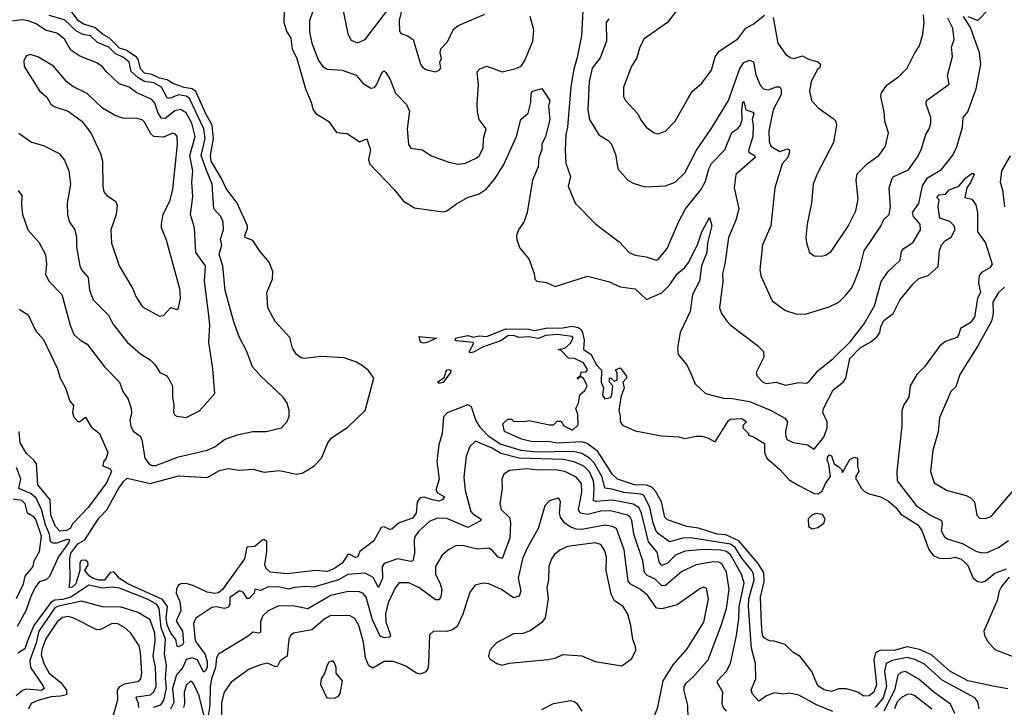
# Model space of a CAD drawing. Extents: x 1268547 to 1425625, y 515768 to 616754.
# Tile 19 of 256: x 1319670 to 1324845, y 524756 to 528369. Entities that reach past the tile are written whole.
import ezdxf

# ---------------------------------------------------------------- set-up
doc = ezdxf.new("R2010")
doc.units = 0

msp = doc.modelspace()

# ---------------------------------------------------------------- linework, layer by layer
at = {"layer": '0CON10XD'}
for points in [[(1321683.8, 528443.8), (1321664.7, 528365.3), (1321666.6, 528306.6), (1321675.6, 528295.6), (1321708.8, 528285), (1321737.5, 528265), (1321775.6, 528135.6), (1321785, 528122), (1321805, 528108), (1321855, 528094.2), (1321875, 528103.3), (1321882.5, 528115), (1321877.5, 528145), (1321887.5, 528165), (1321880, 528195), (1321883.3, 528215), (1321917.8, 528252.2), (1321950.5, 528319.5), (1321972.6, 528337.4), (1322007.9, 528352.1), (1322115, 528398)], [(1319661.9, 527471.9), (1319681.2, 527445), (1319678.6, 527395), (1319684, 527345), (1319713.3, 527265), (1319769.8, 527199.8), (1319805.6, 527135), (1319809.8, 527085), (1319805, 527032.5), (1319822.5, 526995), (1319890.8, 526925), (1319935, 526763.3), (1319955, 526713.8), (1319985, 526686.2), (1320025, 526664), (1320114.8, 526544.8), (1320194, 526464), (1320212.7, 526415), (1320239.1, 526375), (1320256.2, 526325), (1320257.9, 526302.1), (1320248.5, 526265), (1320253.3, 526233.3), (1320266.3, 526206.3), (1320301.4, 526181.4), (1320312.2, 526162.2), (1320327.3, 526065), (1320350, 526035), (1320365, 526026.2), (1320385, 526026), (1320505, 526071.4), (1320655, 526106.6), (1320695, 526124.6), (1320746.6, 526163.4), (1320812.8, 526187.2), (1320895, 526205.7), (1320965, 526204.2), (1321045, 526224.2), (1321075, 526256.7), (1321085.6, 526285), (1321085.6, 526315), (1321075, 526353.3), (1321054.2, 526385), (1320936.4, 526496.4), (1320894.2, 526545), (1320862.9, 526625), (1320822.7, 526702.7), (1320795, 526780.8), (1320749.5, 526945), (1320736.8, 527075), (1320717.7, 527135), (1320731.5, 527185), (1320724.7, 527215), (1320741.1, 527265), (1320739.2, 527305), (1320726.4, 527335), (1320690, 527375), (1320681.3, 527505), (1320653.3, 527573.3), (1320623.9, 527655), (1320644.6, 527745), (1320637.7, 527795), (1320561.5, 527955), (1320545, 527966.6), (1320506.4, 527973.6), (1320455, 527955.2), (1320445, 527957.6), (1320414.4, 528015), (1320375, 528037.1), (1320325, 528044.7), (1320293.2, 528063.2), (1320256.5, 528096.5), (1320245, 528146), (1320215, 528170.7), (1320171.6, 528191.6), (1320138, 528225), (1320078.7, 528248.7), (1320042.6, 528285), (1320001.9, 528291.9), (1319968.5, 528308.5), (1319905, 528367.9), (1319825, 528390.3)], [(1323943.1, 524733.1), (1323858.1, 524768.1), (1323765, 524818.5), (1323715, 524830), (1323685, 524825.4), (1323635, 524831.4), (1323595, 524815.6), (1323555, 524788.6), (1323521.1, 524825), (1323515, 524847.5), (1323538.5, 524905), (1323537.2, 524985), (1323516.2, 525066.2), (1323499.6, 525285), (1323502.8, 525325), (1323530, 525425), (1323527.5, 525455), (1323517.4, 525475), (1323465, 525538.4), (1323429.7, 525595), (1323405, 525613), (1323195, 525646.2), (1323155, 525644.2), (1323084.8, 525624.8), (1323027.2, 525667.2), (1323014.1, 525684.1), (1322999.1, 525725), (1322982.3, 525805), (1322949.5, 525869.5), (1322935, 525876.2), (1322845, 525884.3), (1322782.5, 525902.5), (1322745, 525907.8), (1322730.4, 525965), (1322689.7, 526039.7), (1322665, 526065.5), (1322625, 526088.8), (1322579, 526099), (1322386.2, 526096.2), (1322305, 526104.3), (1322195, 526138.1), (1322135, 526178.9), (1322092.7, 526222.7), (1322066.5, 526265), (1322045.2, 526335.2), (1322025, 526345.4), (1321916.9, 526303.1), (1321897.7, 526282.3), (1321890.8, 526195), (1321873.4, 526135), (1321861.5, 526045), (1321874.8, 525955), (1321856.3, 525896.3), (1321865, 525882.6), (1321901.9, 525861.9), (1321890, 525845), (1321875, 525838.5), (1321840, 525845), (1321795, 525860.6), (1321775, 525856.6), (1321758.1, 525835), (1321753.1, 525775), (1321735, 525749.9), (1321664.7, 525724.7), (1321625, 525691.6), (1321615, 525689.2), (1321585, 525703.1), (1321569.8, 525700.2), (1321530.3, 525629.7), (1321457.3, 525575), (1321445.7, 525544.3), (1321435, 525543), (1321405, 525558.7), (1321395, 525558.1), (1321365.8, 525514.2), (1321325, 525485.7), (1321285, 525470), (1321225.2, 525474.8), (1321075, 525456.6), (1320986.5, 525466.5), (1320965.4, 525485), (1320957.8, 525505), (1320969, 525575), (1320968.2, 525625), (1320955, 525637.3), (1320945, 525634.7), (1320905, 525600.5), (1320863.6, 525596.4), (1320852.1, 525535), (1320736.1, 525375), (1320715, 525357.8), (1320695, 525353.4), (1320655, 525359.8), (1320585, 525393.8), (1320545, 525405.5), (1320517.5, 525405), (1320503.3, 525395), (1320494, 525376), (1320493, 525355), (1320511.4, 525311.4), (1320516.4, 525265), (1320492.5, 525207.5), (1320525.1, 525155), (1320530, 525095), (1320526.2, 525083.8), (1320503.8, 525073.8), (1320497.1, 525077.1), (1320491.1, 525111.1), (1320465, 525144.7), (1320445, 525188.9), (1320439.3, 525225), (1320446.4, 525285), (1320421.2, 525321.2), (1320238.6, 525405), (1320195, 525433), (1320165, 525466.7), (1320145, 525464.1), (1320115, 525423.8), (1320085, 525423.4), (1320052.9, 525435), (1320035, 525446.3), (1320011.5, 525475), (1320029.9, 525505), (1320027.9, 525517.9), (1320015, 525529.6), (1319993.5, 525526.5), (1319986.4, 525515), (1319986.5, 525475), (1319965.5, 525405), (1319945, 525386.9), (1319930, 525385), (1319934.7, 525425), (1319932.7, 525537.3), (1319938.2, 525565), (1319974.9, 525615), (1320012.7, 525635), (1320085, 525749), (1320127.2, 525792.8), (1320185, 525898.4), (1320215, 525941.6), (1320235, 525958.8), (1320355, 525931.7), (1320505, 525971.1), (1320655, 525963.3), (1320720.6, 525999.4), (1320765, 526010.3), (1320825, 526001.2), (1320895, 526007.8), (1320955, 525991.4), (1321035, 526000.8), (1321125, 525980.5), (1321155, 525985.8), (1321185, 526003.4), (1321217.5, 526025), (1321255.5, 526065), (1321289.3, 526145), (1321308.9, 526171.1), (1321395, 526228.5), (1321484.7, 526315), (1321530.9, 526485), (1321502.9, 526525), (1321470.8, 526550.8), (1321439.6, 526569.6), (1321375, 526592.5), (1321255, 526599.4), (1321165, 526588.8), (1321145, 526593.8), (1321125, 526608.8), (1321103.6, 526643.6), (1321089.7, 526699.7), (1321013.1, 526783.1), (1320974.3, 526855), (1320968.8, 526935), (1320998.8, 527005), (1321000, 527045), (1320980.8, 527095), (1320932, 527152), (1320895, 527207.9), (1320854.7, 527225), (1320852.5, 527235), (1320867.6, 527272.4), (1320866.4, 527286.4), (1320812.5, 527405), (1320755, 527482.5), (1320730.9, 527535), (1320675.5, 527625), (1320672.4, 527655), (1320688.6, 527745), (1320681.8, 527815), (1320647.4, 527875), (1320595, 527992.3), (1320576, 528006), (1320535, 528012.2), (1320475, 528034.5), (1320445, 528052.7), (1320405, 528060.9), (1320365, 528080.8), (1320325, 528087.4), (1320305, 528111.2), (1320292.1, 528162.1), (1320282.9, 528172.9), (1320229.4, 528209.4), (1320195, 528220), (1320142.5, 528272.5), (1320105, 528292.1), (1320065, 528328.3), (1320004.5, 528345), (1319976.5, 528365), (1319942.3, 528412.2)], [(1321060, 528415), (1321058.9, 528355), (1321074.6, 528305), (1321095, 528272), (1321102.5, 528215), (1321126.4, 528165), (1321171.8, 528005), (1321202.2, 527935), (1321212.2, 527895), (1321226.1, 527876.1), (1321293.9, 527833.9), (1321335, 527776.9), (1321391.7, 527771.7), (1321455, 527727.5), (1321495, 527743.3), (1321514.4, 527685), (1321503.9, 527635), (1321509.3, 527609.3), (1321637.5, 527477.5), (1321687.5, 527415), (1321745, 527381.1), (1321895, 527360), (1321915, 527364.4), (1321965, 527401.5), (1322024.3, 527435), (1322085, 527454.6), (1322121.3, 527478.7), (1322166.5, 527533.5), (1322213.5, 527605), (1322281.5, 527755), (1322304.4, 527845), (1322342.5, 527877.5), (1322356.3, 527933.7), (1322358.4, 527981.6), (1322365, 527993.8), (1322415, 528007.5), (1322456.7, 527945), (1322449.4, 527915), (1322456.7, 527845), (1322433.8, 527755), (1322414.7, 527715), (1322414.8, 527685), (1322398.9, 527645), (1322394.1, 527595), (1322365.4, 527525), (1322337.1, 527355), (1322321.7, 527308.3), (1322291.1, 527265), (1322281.1, 527235), (1322281.9, 527211.9), (1322298.8, 527168.8), (1322345, 527112.5), (1322373.3, 527035), (1322376.7, 527005), (1322387.5, 526995), (1322437.9, 526987.9), (1322485, 526966.2), (1322655, 527020.7), (1322765, 526992.4), (1322825, 526965.5), (1322905, 526954.3), (1322965, 526898.8), (1323045, 526933.3), (1323085, 526973.1), (1323125, 527032.7), (1323165, 527067.5), (1323185, 527093.5), (1323231.7, 527185), (1323255.2, 527255), (1323295, 527330), (1323306.9, 527286.9), (1323284.3, 527195.7), (1323281.6, 527145), (1323253.8, 527076.2), (1323243.1, 526995), (1323205.4, 526925), (1323194.2, 526835), (1323141.1, 526725), (1323126.5, 526645), (1323130, 526610), (1323175.6, 526555), (1323196.2, 526513.8), (1323220, 526455), (1323275, 526404.4), (1323369.2, 526379.2), (1323415, 526378.1), (1323505, 526363.1), (1323616.3, 526316.3), (1323691.1, 526275), (1323705.4, 526255), (1323694.7, 526204.7), (1323696.9, 526176.9), (1323705, 526161.9), (1323735, 526146.4), (1323811.2, 526135), (1323845, 526112.9), (1323896.8, 526175), (1323913.3, 526223.3), (1323913.1, 526255), (1323891.7, 526305), (1323894.6, 526325.4), (1323945, 526424.2), (1323998.2, 526465), (1324012.4, 526485), (1324032.2, 526587.8), (1324087, 526645), (1324143.5, 526676.5), (1324175.9, 526704.1), (1324189.8, 526725), (1324196.2, 526755), (1324211.3, 526788.7), (1324261.6, 526825), (1324295, 526895.7), (1324365, 526981.4), (1324395, 527008.6), (1324444, 527025), (1324497.6, 527072.4), (1324504.8, 527155), (1324514.8, 527185), (1324535, 527208.9), (1324565, 527225.4), (1324586.5, 527266.5), (1324581.2, 527285), (1324557.9, 527307.9), (1324506.4, 527326.4), (1324497.5, 527385), (1324501.7, 527421.7), (1324490, 527435), (1324501.7, 527448.3), (1324535, 527452.5), (1324555.7, 527474.3), (1324606, 527495), (1324642.5, 527537.5), (1324675, 527560), (1324685, 527560), (1324685.7, 527555), (1324667.4, 527512.6), (1324647.9, 527485), (1324637.5, 527435), (1324675, 527426.2), (1324695, 527396.7), (1324704.5, 527355), (1324704, 527255), (1324745.5, 527195.5), (1324780.6, 527085), (1324768.1, 527065), (1324725, 527040.7), (1324713.1, 527025), (1324708.4, 526985), (1324719.8, 526935), (1324704.4, 526905), (1324688.2, 526805), (1324665, 526775.8), (1324614, 526746), (1324606.4, 526715), (1324595, 526699.6), (1324535, 526677), (1324506.8, 526655), (1324424.7, 526545), (1324385.2, 526504.8), (1324350, 526445), (1324343.2, 526385), (1324316.5, 526345), (1324307.1, 526315), (1324306.5, 526235), (1324279.6, 525995), (1324281.1, 525945), (1324383.8, 525815), (1324457.5, 525765), (1324515, 525736.9), (1324518.7, 525718.7), (1324512.5, 525682.5), (1324531.1, 525651.1), (1324549.4, 525639.4), (1324625, 525617.1), (1324695, 525575.3), (1324725, 525567.3), (1324755, 525568.2), (1324815, 525594.6), (1324867.1, 525632.9)], [(1321212.9, 528417.1), (1321192.7, 528365), (1321193.1, 528305), (1321205.3, 528245), (1321241.1, 528155), (1321263.6, 528123.7), (1321285, 528108.2), (1321365, 528103.5), (1321438.2, 528078.2), (1321473.3, 528035), (1321515, 528010), (1321535, 528013.3), (1321545, 528026.7), (1321575, 528094), (1321585, 528100), (1321595, 528092), (1321615, 528058), (1321645, 527982.5), (1321702.7, 527922.7), (1321718, 527888), (1321705.6, 527795), (1321712.5, 527712.5), (1321725, 527693.3), (1321785, 527685.7), (1321835, 527654.4), (1321925, 527620.6), (1321975, 527609.1), (1322013.8, 527615), (1322069.3, 527640.7), (1322085, 527654), (1322105.5, 527694.5), (1322106.9, 527745), (1322121.2, 527795), (1322084.8, 527844.8), (1322076.8, 527885), (1322074.1, 527925.9), (1322082.1, 528025), (1322074.4, 528095.6), (1322088.8, 528111.2), (1322125, 528124.3), (1322205, 528095.5), (1322278.3, 528111.7), (1322305.4, 528125), (1322325, 528154.4), (1322366.2, 528256.2), (1322371.4, 528315), (1322353.2, 528385)], [(1321368.1, 528425), (1321394.4, 528294.4), (1321411.9, 528261.9), (1321445, 528247.8), (1321485, 528265.6), (1321614.4, 528435)], [(1322629.2, 528415), (1322622.8, 528285), (1322600, 528170), (1322581.7, 528108.3), (1322565.9, 528015.9), (1322548.9, 527805), (1322539.7, 527765), (1322537, 527683), (1322539.6, 527615), (1322565.5, 527545), (1322551.9, 527495), (1322590, 527405), (1322697.5, 527295), (1322821.3, 527201.3), (1322874, 527145), (1322905, 527131.2), (1322962.7, 527122.7), (1323015, 527104.6), (1323025, 527109.5), (1323072.7, 527167.3), (1323131.9, 527305), (1323170, 527375), (1323250.4, 527475), (1323275, 527520), (1323291.6, 527585), (1323305.9, 527614.1), (1323375.2, 527685), (1323413.1, 527776.9), (1323445, 527797.8), (1323458.9, 527815), (1323467.6, 527845), (1323464.8, 527895.1), (1323470, 527935), (1323475, 527938.9), (1323486.6, 527895), (1323523.5, 527883.5), (1323528.5, 527875), (1323519.3, 527845), (1323524.3, 527815), (1323522.3, 527755), (1323501.1, 527681.1), (1323502.7, 527672.7), (1323531.8, 527655), (1323535.8, 527645), (1323433.1, 527555), (1323424.5, 527485), (1323449.6, 527375), (1323433.2, 527315), (1323394.7, 527225), (1323376.4, 527085), (1323364.3, 527035), (1323365.6, 526995), (1323357.8, 526937.8), (1323347.5, 526855), (1323358.6, 526825), (1323386.2, 526785), (1323404.6, 526765), (1323547.7, 526657.7), (1323579.3, 526625), (1323581.1, 526595), (1323540.5, 526515), (1323546, 526495), (1323575.8, 526465), (1323595, 526457.9), (1323645, 526464.2), (1323695, 526449.2), (1323765, 526462), (1323805, 526458.8), (1323821.2, 526468.8), (1323865, 526524.4), (1323945, 526588.1), (1324035, 526676.9), (1324109, 526771), (1324162.7, 526865), (1324197.2, 526992.8), (1324234.5, 527045), (1324297.5, 527105), (1324305, 527150), (1324317, 527167), (1324365, 527199.4), (1324404.5, 527265.5), (1324403.3, 527295), (1324368.3, 527335), (1324362.6, 527355), (1324396.5, 527403.5), (1324414.8, 527495.2), (1324441.4, 527538.6), (1324515, 527581.6), (1324575, 527656.9), (1324595, 527700), (1324625.7, 527805), (1324628.1, 527855), (1324652.7, 527885), (1324696.7, 528005), (1324722.4, 528135), (1324714.8, 528194.8), (1324667.5, 528327.5), (1324630, 528385)], [(1323135.6, 528435), (1323075, 528354.3), (1322951.4, 528268.6), (1322928.8, 528225), (1322911.1, 528165), (1322885.6, 528125), (1322842.9, 528015), (1322844.2, 527965), (1322854.5, 527944.5), (1322919.2, 527875), (1322932.9, 527845), (1322962.9, 527805), (1323004.5, 527774.5), (1323025, 527770), (1323065, 527782.9), (1323115.8, 527835), (1323182.3, 527952.3), (1323205, 527990.8), (1323255, 528035.8), (1323305.4, 528104.6), (1323325, 528173.3), (1323345.9, 528204.1), (1323445, 528268.1), (1323485.6, 528325), (1323525, 528345.4), (1323585, 528392.9)], [(1323630.3, 528380.3), (1323655, 528246), (1323695, 528187.5), (1323720.2, 528170.2), (1323740, 528165), (1323785, 528179.2), (1323815, 528162.2), (1323865, 528146.7), (1323878, 528135), (1323875, 528117.5), (1323862.5, 528107.5), (1323830.6, 528045), (1323821.4, 527995), (1323832, 527945), (1323866.7, 527905), (1323945, 527850), (1323957, 527837), (1323962.5, 527815), (1323947, 527723), (1323861.3, 527558.7), (1323840, 527505), (1323830.8, 527405), (1323808.5, 527295), (1323802.5, 527225), (1323805.7, 527195.7), (1323821.2, 527145), (1323845, 527128.8), (1323884, 527126), (1323905, 527131.2), (1323935, 527151.2), (1324025, 527284.2), (1324064.4, 527365), (1324077.5, 527425), (1324067.1, 527525), (1324071.9, 527558.1), (1324126.1, 527613.9), (1324185, 527654.5), (1324220, 527705), (1324237.1, 527775), (1324216.9, 527835), (1324214, 527885), (1324196.2, 527965), (1324200, 527985), (1324228, 528025), (1324290.3, 528069.7), (1324335, 528114), (1324374.4, 528195), (1324398.8, 528231.2), (1324417.3, 528292.7), (1324424.5, 528355), (1324420, 528395)], [(1324655, 528385.4), (1324705, 528364.5), (1324762.8, 528425)], [(1320105, 528121.8), (1320075, 528141.8), (1319985, 528176.8), (1319938.9, 528208.9), (1319905, 528265.9), (1319865, 528297.3), (1319805, 528314), (1319757, 528347), (1319715, 528363.8), (1319685, 528367.9), (1319625, 528361.1)], [(1322766.1, 528373.9), (1322752.5, 528355), (1322754.5, 528255.5), (1322720.8, 528169.2), (1322678.8, 528115), (1322662.7, 528045), (1322656, 527895), (1322665, 527844.2), (1322714.6, 527764.6), (1322763.6, 527733.6), (1322780.8, 527715), (1322802, 527662), (1322813.5, 527585), (1322865.5, 527525.5), (1322895, 527510), (1322955, 527491.5), (1323065, 527495.8), (1323115, 527516), (1323166.4, 527565), (1323226.4, 527683.6), (1323304.5, 527795), (1323396, 527944), (1323455, 528113.3), (1323475.2, 528144.8), (1323505, 528156.9), (1323526.7, 528146.7), (1323539.2, 528079.2), (1323562.5, 528025), (1323579.2, 528005), (1323605, 528000), (1323645, 528016.6), (1323665.3, 528015.3), (1323672.7, 528002.7), (1323672.6, 527975), (1323630.6, 527895), (1323607.1, 527785), (1323609.6, 527729.6), (1323617.1, 527705), (1323665, 527676), (1323705, 527690), (1323715, 527686.7), (1323716.7, 527675), (1323707.1, 527645), (1323677.9, 527612.1), (1323639.5, 527485), (1323617.1, 527285), (1323574.4, 527185), (1323560.6, 527055), (1323565, 527022.5), (1323625, 526892), (1323695, 526841.4), (1323755, 526821.1), (1323805, 526822.7), (1323925, 526859.6), (1323975.3, 526884.7), (1324010.8, 526919.2), (1324041.5, 526958.5), (1324057.7, 526992.2), (1324086.2, 527063.8), (1324108.2, 527155), (1324196.2, 527283.8), (1324211.6, 527318.4), (1324239.5, 527345), (1324247.2, 527385), (1324239.6, 527485), (1324255, 527534), (1324265, 527545.6), (1324340.5, 527579.5), (1324387.3, 527645), (1324407.3, 527685), (1324432.1, 527765), (1324450, 527795), (1324458.9, 527825), (1324459.5, 527855), (1324433.6, 527925), (1324436.4, 527943.6), (1324555, 528030), (1324547.1, 528075), (1324572.5, 528175), (1324566.5, 528225), (1324581.1, 528265), (1324574.2, 528325), (1324547.8, 528377.8)], [(1320405, 526810.8), (1320425, 526814), (1320465, 526856.2), (1320495, 526846.2), (1320505, 526852.5), (1320515.4, 526905), (1320511.5, 526955), (1320440.6, 527210.6), (1320415.8, 527275), (1320414.3, 527295), (1320423.1, 527346.9), (1320459.6, 527415), (1320474.2, 527475.8), (1320499.1, 527715), (1320497.3, 527755), (1320488.2, 527768.2), (1320475, 527772.1), (1320425, 527752.2), (1320375, 527755.8), (1320359.8, 527769.8), (1320325, 527831.1), (1320312.6, 527842.6), (1320285, 527849.7), (1320211.9, 527851.9), (1320172, 527865), (1320105, 527904.2), (1320025, 527981.4), (1319948.3, 528018.3), (1319915.6, 528045), (1319847.5, 528125), (1319765, 528173.5), (1319725, 528185.5), (1319705, 528178.6), (1319691.4, 528155), (1319693, 528123), (1319773.3, 527995), (1319811.7, 527961.7), (1319833.3, 527925), (1319855, 527910.8), (1319925, 527888.1), (1319997.1, 527835), (1320044, 527775), (1320094.4, 527665), (1320104.5, 527625), (1320106.4, 527495), (1320112.2, 527465), (1320128, 527445), (1320173.8, 527415), (1320182.5, 527395), (1320177.3, 527345), (1320149.2, 527265), (1320151.5, 527195), (1320193.1, 527075), (1320264.6, 526954.6), (1320279.5, 526915), (1320315, 526860.8), (1320405, 526810.8)], [(1319665, 527772.5), (1319732, 527725), (1319795, 527707.9), (1319877.5, 527665), (1319905, 527631.2), (1319928.2, 527575), (1319936.5, 527505), (1319920, 527405), (1319920.5, 527345), (1319929.3, 527309.3), (1319959.1, 527265), (1319968.5, 527225), (1319967.9, 527175), (1319985.6, 527075), (1319995, 527054), (1320030, 527015), (1320037.3, 526947.2), (1320056.7, 526896.7), (1320136, 526816), (1320159.9, 526769.9), (1320235, 526674.4), (1320305, 526613.3), (1320355, 526581.9), (1320381.4, 526555), (1320405.6, 526515.6), (1320439.1, 526499.1), (1320452.5, 526485), (1320472.6, 526442.6), (1320472.8, 526385), (1320480.6, 526345), (1320478, 526305), (1320485, 526291.2), (1320495.8, 526285.8), (1320545, 526279.2), (1320615, 526314.3), (1320695.8, 526404.2), (1320684.5, 526535), (1320663.1, 526675), (1320669.6, 526765), (1320662.3, 526827.7), (1320641.4, 526995), (1320646.7, 527075), (1320595.5, 527145), (1320588.1, 527275), (1320568.2, 527345), (1320580.3, 527439.7), (1320574.4, 527515), (1320579.6, 527575), (1320564.2, 527655), (1320591.7, 527755), (1320575.1, 527825.1), (1320545, 527878.8), (1320515, 527897.5), (1320485, 527889.8), (1320435, 527850.3), (1320415, 527851.5), (1320397.7, 527877.7), (1320380.7, 527930.7), (1320365, 527950), (1320285.6, 527985), (1320245, 528014.7), (1320192.7, 528032.7), (1320125.5, 528095), (1320105, 528121.8)], [(1324875, 527653.8), (1324830.3, 527575), (1324822.7, 527515), (1324835.4, 527474.6), (1324845.5, 527385)], [(1324846.3, 526963.7), (1324814.4, 526935), (1324784.4, 526885), (1324786.9, 526825), (1324777.1, 526785), (1324705.5, 526655), (1324611.4, 526505), (1324589.5, 526440.5), (1324564.2, 526415), (1324505, 526276.7), (1324497.7, 526202.3), (1324468.5, 526105), (1324456.2, 525995), (1324476.9, 525935), (1324545, 525894.5), (1324645, 525868.5), (1324670, 525855), (1324687.5, 525835), (1324700.8, 525765), (1324715, 525749.2), (1324745, 525747.5), (1324775, 525757.5), (1324917.9, 525925)], [(1319667, 526847), (1319715, 526817.5), (1319753.3, 526735), (1319795, 526687.5), (1319869.2, 526535), (1319882, 526485), (1319910, 526435), (1319932.5, 526365), (1319951.7, 526341.7), (1319947.5, 526305), (1319955, 526280), (1319975, 526257.5), (1319985, 526257.5), (1320015, 526280), (1320045, 526230), (1320090, 526195), (1320133.1, 526095), (1320125, 526064.2), (1320110, 526045), (1320106.2, 526025), (1320145, 526009.1), (1320152.7, 525995), (1320126.7, 525935), (1320029.2, 525805), (1319949.1, 525720.9), (1319934.8, 525695), (1319915, 525684.3), (1319881.3, 525681.3)], [(1324863.1, 524853.1), (1324795, 524865.7), (1324652.7, 524895), (1324558.2, 524945), (1324462.1, 525032.1), (1324399.6, 525059.6), (1324335, 525073.5), (1324264.9, 525054.9), (1324194.8, 525055.2), (1324167.7, 525042.3), (1324158.6, 525005), (1324172.6, 524875), (1324158.9, 524835), (1324135, 524815.4), (1324105, 524814.4), (1324074.7, 524834.7), (1324015, 524853.1), (1323975, 524852.9), (1323935, 524838.6), (1323897.3, 524847.3), (1323865, 524868.8), (1323833.3, 524943.3), (1323771.7, 525021.7), (1323734.2, 525045), (1323693.3, 525085), (1323635, 525103.8), (1323610, 525105), (1323585, 525119.2), (1323574.7, 525135), (1323568.1, 525195), (1323564.2, 525335), (1323582.8, 525417.2), (1323581.8, 525461.8), (1323551.6, 525511.6), (1323450.3, 525630.3), (1323382.1, 525662.1), (1323335, 525665.8), (1323237.7, 525697.7), (1323176.2, 525705), (1323075, 525740), (1323061.5, 525755), (1323043.1, 525835), (1323010.8, 525890.8), (1322991.6, 525911.6), (1322965, 525922.5), (1322900.8, 525925), (1322811.5, 525955), (1322785, 525978.6), (1322709.2, 526099.2), (1322652, 526142), (1322625, 526151.1), (1322495.7, 526144.3), (1322445, 526153.1), (1322365, 526150), (1322307.5, 526165), (1322217.5, 526205), (1322210, 526245), (1322235, 526270), (1322255, 526270), (1322265, 526260), (1322325, 526257.5), (1322345, 526262.5), (1322455, 526240), (1322475, 526240), (1322495, 526260), (1322515, 526260), (1322530, 526235), (1322575, 526212.5), (1322605, 526240), (1322602.5, 526295), (1322592.5, 526325), (1322607, 526353), (1322613, 526397), (1322639.3, 526420.7), (1322652.5, 526445), (1322635, 526482.5), (1322625, 526490), (1322610, 526490), (1322605, 526480), (1322600, 526485), (1322618.3, 526501.7), (1322621.7, 526518.3), (1322645, 526517.5), (1322652.5, 526525), (1322652, 526535), (1322633.8, 526565), (1322585, 526588.6), (1322555, 526590), (1322515, 526630), (1322500, 526635), (1322535, 526642.5), (1322565, 526669.5), (1322579.2, 526695), (1322573.1, 526705), (1322495, 526714.6), (1322435, 526709.4), (1322395, 526693.3), (1322345, 526702.1), (1322295, 526698.9), (1322265, 526709.1), (1322235, 526706.9), (1322199, 526681), (1322105, 526649.5), (1322055, 526622.2), (1322038, 526618), (1322033, 526623), (1322054.4, 526665), (1322052.7, 526672.7), (1321965, 526681.8), (1321959.2, 526685), (1321962.9, 526695), (1321975, 526698.9), (1322025, 526709.5), (1322055, 526700), (1322085, 526707.3), (1322125, 526704.3), (1322225, 526743.8), (1322345, 526742.9), (1322375, 526735.4), (1322435, 526747.1), (1322525, 526750.4), (1322571.3, 526758.7), (1322605, 526751.8), (1322620.6, 526740.6), (1322628.2, 526725), (1322636.4, 526685), (1322633.8, 526635), (1322671.2, 526611.2), (1322702.2, 526555), (1322727.9, 526527.9), (1322726.7, 526465), (1322737.5, 526435), (1322733.4, 526395), (1322745, 526376.2), (1322775, 526383.3), (1322782.5, 526395), (1322787.5, 526445), (1322770, 526465), (1322770, 526485), (1322777, 526487), (1322795, 526470), (1322810, 526475), (1322810, 526515), (1322801.7, 526528.3), (1322825, 526540), (1322858.8, 526495), (1322858.8, 526485), (1322840, 526465), (1322847.5, 526435), (1322829.2, 526385), (1322819.4, 526315), (1322825.3, 526285.3), (1322826.7, 526256.7), (1322838, 526238), (1322905, 526207.8), (1323042.3, 526182.3), (1323133, 526177), (1323165, 526167.5), (1323225, 526180), (1323255, 526180), (1323285, 526172.5), (1323325, 526150), (1323395, 526263.3), (1323405, 526270), (1323465, 526272.5), (1323490, 526255), (1323471.7, 526238.3), (1323470, 526225), (1323500, 526195), (1323500, 526185), (1323526.7, 526176.7), (1323585, 526142.5), (1323584.1, 526094.1), (1323597.1, 526065), (1323665.7, 526005), (1323715, 525951.2), (1323762.1, 525922.1), (1323845, 525879.4), (1323865, 525878.2), (1323888.1, 525891.9), (1323905, 525932), (1323932.1, 525967.9), (1323923.1, 526033.1), (1323914.6, 526055), (1323915, 526067.5), (1323925, 526082.5), (1323936.7, 526076.7), (1323950, 526035), (1323975, 526020), (1323990, 526005), (1323995, 525990), (1324032.9, 526057.1), (1324055, 526069.4), (1324073.8, 526065), (1324073.4, 526023.4), (1324080, 525995), (1324065, 525970), (1324064, 525955), (1324070, 525950), (1324093.8, 525905), (1324110.2, 525890.2), (1324135, 525877.3), (1324195, 525861.5), (1324235, 525840.4), (1324275, 525805.4), (1324300.2, 525770.2), (1324390.9, 525715), (1324410.8, 525685), (1324448.9, 525585), (1324472.2, 525552.2), (1324505, 525539.7), (1324555, 525537.1), (1324585, 525545.3), (1324616.4, 525536.4), (1324651.9, 525505), (1324680.7, 525435), (1324705, 525416.7), (1324725, 525413.5), (1324745, 525419), (1324795, 525460.9), (1324856.3, 525483.7)], [(1321795, 526669.3), (1321775.6, 526675), (1321770, 526705), (1321861.2, 526695), (1321815, 526674.1), (1321795, 526669.3)], [(1321875, 526457.8), (1321865.7, 526465), (1321901.1, 526488.9), (1321913.5, 526526.5), (1321925, 526531.2), (1321935, 526527.5), (1321933.6, 526515), (1321895, 526463.1), (1321875, 526457.8)], [(1319881.3, 525681.3), (1319857.3, 525705), (1319833.5, 525765), (1319829.1, 525845), (1319764.6, 525925), (1319758.5, 526035), (1319744.7, 526054.7), (1319705, 526088.5), (1319671.9, 526145), (1319666.2, 526205)], [(1323385.5, 524735.5), (1323366.6, 524756.6), (1323362.2, 524775), (1323365.6, 524835), (1323336.9, 524885), (1323336.7, 524895), (1323385.2, 524944.8), (1323406, 524985), (1323437.2, 525132.8), (1323449.5, 525220.5), (1323450.9, 525285), (1323477.1, 525407.1), (1323464, 525455), (1323405, 525556.6), (1323384.7, 525575), (1323355, 525582), (1323265, 525584.5), (1323165, 525576.7), (1323116.7, 525555), (1323075, 525513.5), (1323045, 525501.6), (1323033.3, 525515), (1323020.7, 525570.7), (1322975.4, 525625.4), (1322938.5, 525775), (1322924.7, 525804.7), (1322895, 525823.2), (1322785, 525844), (1322697.6, 525837.6), (1322685, 525842.7), (1322689.9, 525905), (1322685, 525945.5), (1322665, 525992.1), (1322635, 526022.3), (1322584.6, 526045), (1322528.2, 526058.2), (1322295.1, 526065.1), (1322198.6, 526088.6), (1322153.2, 526116.8), (1322065, 526154.4), (1322035, 526126), (1322016.4, 526075), (1322004.6, 525965), (1322011.8, 525895), (1322041.5, 525785), (1322052, 525772), (1322094.4, 525745), (1322092.5, 525735), (1322025, 525700.3), (1321915, 525748), (1321865, 525749.6), (1321825, 525733.5), (1321768.3, 525681.7), (1321748.2, 525655), (1321743.3, 525635), (1321744.7, 525565.3), (1321735.3, 525524.7), (1321725, 525521.5), (1321655, 525535.4), (1321585, 525510.6), (1321574.6, 525495), (1321576.1, 525435), (1321555, 525384.4), (1321528, 525438), (1321485, 525460.2), (1321395, 525452.6), (1321344.9, 525425.1), (1321215, 525386), (1321175, 525390.8), (1321115, 525385.2), (1321085, 525375.6), (1321036.6, 525386.6), (1320975, 525388.4), (1320935, 525369.2), (1320905, 525377.1), (1320901.5, 525355), (1320875, 525327.9), (1320865, 525327.5), (1320845, 525361.1), (1320825, 525367.1), (1320775, 525332), (1320774.6, 525295), (1320765, 525279.2), (1320745, 525275.2), (1320705, 525283.1), (1320679.4, 525280.6), (1320595.7, 525224.3), (1320583.5, 525196.5), (1320592.8, 525105), (1320645, 525033.2), (1320655.3, 524995), (1320654.4, 524965), (1320645, 524945.3), (1320635, 524939.5), (1320604, 525005), (1320575, 525016.3), (1320545, 525006.3), (1320526.4, 524965), (1320493.8, 524926.2), (1320472.4, 524855), (1320479.3, 524780.7), (1320462.3, 524745)], [(1319728.4, 525878.4), (1319664.6, 525905), (1319676.1, 525955), (1319653.1, 526015)], [(1323183.8, 524695), (1323181.5, 524765), (1323162, 524842), (1323161.9, 524865), (1323174.6, 524885), (1323209.2, 524915), (1323289.2, 525005), (1323356.6, 525185), (1323384.3, 525275), (1323399.3, 525375), (1323384.1, 525465), (1323359.4, 525509.4), (1323345, 525517.4), (1323315, 525519.3), (1323226, 525504), (1323150.5, 525469.5), (1323065, 525395.9), (1323045, 525394.7), (1323009.5, 525429.5), (1322967.6, 525447.6), (1322953.4, 525463.4), (1322945.7, 525525), (1322897.7, 525665), (1322887.1, 525737.1), (1322879.2, 525755), (1322864.4, 525765), (1322775, 525788), (1322725, 525786.9), (1322655, 525768.8), (1322615.6, 525775.6), (1322606.6, 525795), (1322625, 525886.7), (1322621.9, 525931.9), (1322595, 525964.2), (1322535.7, 525995), (1322485, 526003.4), (1322395, 526001.7), (1322335, 526008.3), (1322245, 525999.1), (1322215, 525980), (1322203.1, 525955), (1322205.5, 525905), (1322192.7, 525825), (1322200.9, 525795), (1322243.7, 525753.7), (1322250.3, 525725), (1322245.6, 525645), (1322205, 525538.1), (1322184.8, 525544.8), (1322155, 525580), (1322135, 525592.5), (1322075, 525586.8), (1322005, 525604), (1321965, 525605.4), (1321925.8, 525584.2), (1321890, 525555), (1321855.3, 525495), (1321855.9, 525455), (1321880.4, 525405), (1321887.8, 525375), (1321883.4, 525336.6), (1321875, 525320), (1321855, 525319.6), (1321767.7, 525385), (1321715, 525410), (1321665, 525408.8), (1321643.2, 525383.2), (1321606.7, 525305), (1321593.1, 525246.9), (1321594.5, 525204.5), (1321619.5, 525135), (1321615.3, 525124.7), (1321585, 525120.7), (1321565, 525130), (1321524.9, 525214.9), (1321490.5, 525335), (1321475, 525353.9), (1321455, 525362.4), (1321396.2, 525363.8), (1321305, 525343.5), (1321185, 525273.5), (1321115, 525286.4), (1321031.6, 525288.4), (1320975, 525262.5), (1320946.1, 525235), (1320936, 525205), (1320935, 525150), (1320925, 525145.9), (1320895, 525150.5), (1320870.9, 525129.1), (1320715, 525034.5), (1320704.5, 525015.5), (1320698.1, 524965), (1320677.6, 524905), (1320671.4, 524861.4), (1320668.5, 524765), (1320655, 524680.4)], [(1319658.5, 525181.5), (1319704.4, 525265), (1319731, 525345), (1319753.6, 525385), (1319775, 525416.7), (1319811.9, 525428.1), (1319828.1, 525445), (1319873.5, 525545), (1319924.7, 525615), (1319932.9, 525635), (1319916.9, 525636.9), (1319865, 525617.9), (1319845, 525617.9), (1319831, 525625), (1319826, 525665), (1319804.6, 525715), (1319784.7, 525795), (1319755.7, 525855), (1319728.4, 525878.4)], [(1323004.4, 524705), (1323023.5, 524756.5), (1323052.2, 524895), (1323105, 524978.2), (1323177.6, 525062.4), (1323266.2, 525203.8), (1323289.6, 525325), (1323280.5, 525380.5), (1323266, 525386), (1323245, 525377.5), (1323125.9, 525294.1), (1323045, 525273.6), (1323016.5, 525276.5), (1322969.6, 525345), (1322932.7, 525375), (1322879.2, 525405), (1322868, 525418), (1322846.9, 525583.1), (1322806.1, 525695), (1322785, 525706.2), (1322745, 525712.2), (1322625, 525690), (1322595, 525692.1), (1322563.6, 525703.6), (1322533.2, 525725), (1322512.3, 525755), (1322507.5, 525775), (1322511.5, 525835), (1322507.6, 525847.6), (1322497.5, 525855), (1322455, 525840.8), (1322429.2, 525815), (1322394.5, 525695), (1322335, 525588.6), (1322312.9, 525535), (1322290, 525435), (1322303.4, 525365), (1322295, 525338.9), (1322265, 525330), (1322201.9, 525375), (1322134.7, 525404.7), (1322105, 525407.5), (1322062.9, 525397.1), (1322035, 525361.2), (1321999.4, 525245), (1321969.3, 525180.7), (1321945, 525162.7), (1321915, 525153.8), (1321844.2, 525155.8), (1321823, 525137), (1321819.2, 524985), (1321815, 524958.8), (1321805, 524942.2), (1321775, 524930.4), (1321755.6, 524934.4), (1321695, 524972.9), (1321634.5, 524995.5), (1321585, 524996.9), (1321525, 524961.8), (1321505, 524973.8), (1321487.8, 525015), (1321477.4, 525097.4), (1321452.6, 525185), (1321431.5, 525221.5), (1321407.1, 525237.1), (1321305, 525238.2), (1321275, 525222.8), (1321205, 525162.9), (1321109.2, 525145), (1321095.4, 525134.6), (1321084.4, 525115), (1321075.3, 525024.7), (1321039.4, 525000.6), (1321025, 524971.4), (1321015, 524968.5), (1320972.8, 524987.2), (1320935, 524979.5), (1320875, 524955.5), (1320781.7, 524888.3), (1320744.6, 524835), (1320729.8, 524780.2), (1320729.6, 524695)], [(1319653.5, 525326.6), (1319689.1, 525405), (1319698.4, 525445), (1319740, 525495), (1319745.4, 525525), (1319774.7, 525575), (1319783.7, 525655), (1319755, 525742.2), (1319745, 525755.3), (1319710.8, 525775), (1319698.4, 525825), (1319681.8, 525841.8), (1319635, 525848.7)], [(1323835, 525693.8), (1323865, 525700.8), (1323896.3, 525723.7), (1323904, 525745), (1323888.8, 525768.8), (1323855, 525774), (1323833.3, 525765), (1323814.2, 525745.8), (1323816.1, 525706.1), (1323835, 525693.8)], [(1322835, 524973.8), (1322887.9, 525012.1), (1322907.5, 525055), (1322907.1, 525075), (1322892.4, 525112.4), (1322882.5, 525185), (1322866.2, 525245), (1322841.1, 525285), (1322795.9, 525315.9), (1322779.3, 525349.3), (1322752.8, 525475), (1322753.4, 525545), (1322745, 525578), (1322725, 525611.1), (1322695, 525619.7), (1322549.2, 525600.8), (1322508.3, 525581.7), (1322480.7, 525559.3), (1322464.7, 525535.3), (1322450.4, 525495), (1322449.1, 525425), (1322441.1, 525385), (1322447.5, 525325), (1322432, 525225), (1322415, 525201.2), (1322352.4, 525157.6), (1322315, 525143.1), (1322265, 525140.8), (1322175, 525093.8), (1322141.2, 525055), (1322133.8, 525025), (1322140.5, 525010.5), (1322177.5, 524985), (1322205, 524976.2), (1322242.7, 524987.3), (1322445, 525006.7), (1322485, 525014.3), (1322525, 525032.2), (1322625, 525025.7), (1322695, 524996), (1322835, 524973.8)], [(1324870.7, 525439.3), (1324829.9, 525390.1), (1324817.3, 525365), (1324807.2, 525317.2), (1324738, 525155), (1324740, 525135), (1324754, 525105), (1324795, 525059.7), (1324895, 525021.2)], [(1320374.6, 524755.4), (1320411.2, 524768.8), (1320427.2, 524792.8), (1320441.1, 524855), (1320436.9, 524905), (1320441.4, 524975), (1320430.3, 525035), (1320436.8, 525113.2), (1320413.3, 525175), (1320403.2, 525275), (1320390.2, 525295), (1320345, 525322.7), (1320195, 525382.1), (1320155, 525386.5), (1320105, 525382.4), (1320032.4, 525397.6), (1319937.8, 525335), (1319895, 525321.2), (1319855, 525318), (1319834.3, 525305.7), (1319744.3, 525185.7), (1319711.4, 525105), (1319696.5, 525063.5), (1319659.4, 525040.6)], [(1320295.7, 524755), (1320294.8, 524775), (1320281.8, 524805), (1320285, 524810), (1320358.1, 524821.9), (1320375, 524836.7), (1320387.2, 524865), (1320383.3, 524965), (1320371.7, 525025), (1320382.5, 525102.5), (1320379.2, 525145), (1320355, 525214.5), (1320293.2, 525253.2), (1320202.5, 525282.5), (1320105, 525284.1), (1319995, 525313.9), (1319873.4, 525286.6), (1319855, 525277.4), (1319769.8, 525155), (1319755.9, 525095), (1319722.2, 525002.2), (1319727.3, 524965), (1319790.7, 524870.7)], [(1320161.8, 524708.2), (1320184.8, 524795), (1320183.8, 524845), (1320195.3, 524864.7), (1320220.8, 524879.2), (1320296.5, 524893.5), (1320305.9, 524905), (1320311, 524935), (1320304.9, 525045), (1320297.7, 525077.7), (1320253.4, 525145), (1320220, 525175), (1320185, 525193.8), (1320155, 525195.7), (1320095, 525164.6), (1320075, 525161.8), (1319955, 525224), (1319925, 525232.8), (1319895, 525227.6), (1319866.7, 525205), (1319807.3, 525115), (1319788.2, 525065), (1319783.4, 525033.4), (1319796.5, 524985), (1319824.8, 524935), (1319885, 524887.9), (1319915.7, 524845), (1319915, 524820.5), (1319884, 524814), (1319835, 524811), (1319765, 524791.9), (1319730.3, 524775), (1319716.7, 524745)], [(1321325, 524804), (1321345, 524813.8), (1321355, 524827.5), (1321365.7, 524895), (1321333.8, 524935), (1321333.3, 524965), (1321325, 524990), (1321315, 525000), (1321295, 524992.5), (1321285, 524977.5), (1321273.9, 524936.1), (1321253.8, 524905), (1321250, 524875), (1321283.3, 524805), (1321325, 524804)], [(1324713.2, 524746.8), (1324705.4, 524785), (1324690.5, 524805), (1324518.6, 524898.7), (1324425, 524982.3), (1324375, 525006.6), (1324335, 525016.4), (1324255, 525002.2), (1324224.1, 524985.9), (1324215.9, 524945), (1324226.5, 524865), (1324208.1, 524805), (1324166.8, 524755)], [(1324585, 524723.5), (1324561.7, 524771.7), (1324474.6, 524834.6), (1324395, 524903.7), (1324325, 524943.8), (1324301.1, 524938.9), (1324285.9, 524924.1), (1324268.4, 524845), (1324212.1, 524735)], [(1319790.7, 524870.7), (1319798.3, 524855), (1319785, 524843.4), (1319705, 524850), (1319685, 524844.6), (1319650.9, 524815)], [(1320643.1, 524695), (1320613.9, 524815), (1320585, 524876.9), (1320575, 524890.6), (1320565, 524891.9), (1320546.9, 524873.1), (1320535, 524835.8), (1320536.3, 524775), (1320530.4, 524755)], [(1324464.2, 524745), (1324375, 524815.7), (1324355, 524824.2), (1324335, 524822.5), (1324305, 524807.8), (1324282.6, 524785), (1324266.9, 524746.9)], [(1322415, 524744.5), (1322475.3, 524774.7), (1322565, 524791.5), (1322585, 524786.2), (1322598.1, 524775), (1322625, 524736)]]:
    msp.add_lwpolyline(points, dxfattribs=at)

doc.saveas('drawing.dxf')
